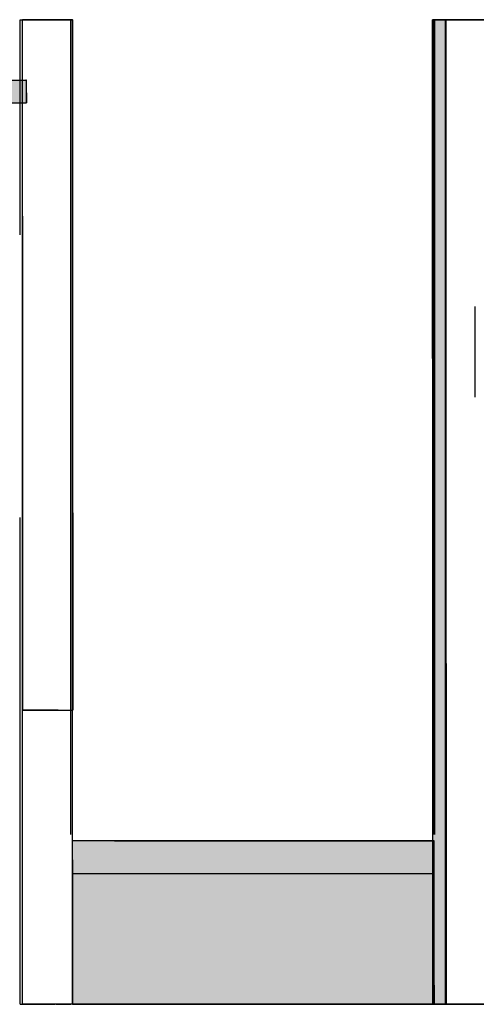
# Model space of a CAD drawing. Header units: millimetres. Extents: x -8253 to 34045, y -61360 to 6071.
# Tile 49 of 67: x 8453 to 10473, y -21300 to -16950. Entities that reach past the tile are written whole.
import ezdxf

# ---------------------------------------------------------------- set-up
doc = ezdxf.new("R2010")
doc.units = ezdxf.units.MM
for name, color, linetype in [('S-TAGLIO-CS', 9, 'Continuous'), ('S-TAGLIO-MURO', 7, 'Continuous'), ('S-TAGLIO-SCALA', 8, 'Continuous'), ('S-VISTA', 8, 'Continuous')]:
    doc.layers.add(name, color=color, linetype=linetype)

msp = doc.modelspace()

# ---------------------------------------------------------------- hatches: boundary and pattern name
at = {"layer": 'S-TAGLIO-CS'}
msp.add_hatch(color=9, dxfattribs=at).paths.add_polyline_path([(7986, -17316), (7704, -17316), (7704, -17276), (7704, -17216), (7714, -17216), (7784, -17216), (7792, -17216), (7804, -17216), (7922, -17216), (7942, -17216), (8288, -17216), (8480, -17216), (8484, -17216), (8484, -17272), (8484, -17316), (8480, -17316), (8288, -17316), (7986, -17316)])
at = {"layer": 'S-TAGLIO-MURO'}
msp.add_hatch(color=7, dxfattribs=at).paths.add_polyline_path([(10306, -21300), (10278, -21300), (10278, -18446), (10278, -16950), (10306, -16950), (10340, -16950), (10340, -19794), (10340, -21300), (10306, -21300)])
at = {"layer": 'S-TAGLIO-SCALA'}
msp.add_hatch(color=8, dxfattribs=at).paths.add_polyline_path([(10100, -21300), (8686, -21300), (8686, -20662), (8686, -20578), (8872, -20578), (10286, -20578), (10286, -21216), (10286, -21300), (10100, -21300)])

# ---------------------------------------------------------------- linework, layer by layer
at = {"layer": 'S-TAGLIO-CS'}
for p, q in [((8288, -17217), (8480.1, -17217)), ((8483, -17217), (8480.1, -17217)), ((8483, -17272.4), (8483, -17217)), ((8483, -17272.4), (8483, -17317)), ((8288, -17317), (8480.1, -17317)), ((8480.1, -17317), (8483, -17317))]:
    msp.add_line(p, q, dxfattribs=at)
at = {"layer": 'S-TAGLIO-MURO'}
for p, q in [((8483.1, -16950), (8465, -16950)), ((8465, -17817.5), (8465, -16950)), ((8483.1, -16950), (8642.4, -16950)), ((8642.4, -16950), (8643.8, -16950)), ((8643.8, -16950), (8672.6, -16950)), ((8673.1, -16950), (8688.6, -16950)), ((8688.6, -19128.1), (8688.6, -16950)), ((10306.4, -16950), (10278.8, -16950)), ((10278.8, -18446.2), (10278.8, -16950)), ((10306.4, -16950), (10339.8, -16950)), ((10339.8, -19794.5), (10339.8, -16950)), ((8465, -17817.5), (8465, -20000)), ((10278.8, -18446.2), (10278.8, -21300)), ((8688.6, -19128.1), (8688.6, -20000)), ((10339.8, -19794.5), (10339.8, -21300)), ((8622.8, -20000), (8465, -20000)), ((8622.8, -20000), (8642.4, -20000)), ((8642.4, -20000), (8643.8, -20000)), ((8643.8, -20000), (8672.6, -20000)), ((8673.1, -20000), (8688.6, -20000)), ((10278.8, -21300), (10306.4, -21300)), ((10306.4, -21300), (10339.8, -21300))]:
    msp.add_line(p, q, dxfattribs=at)
at = {"layer": 'S-TAGLIO-SCALA'}
for p, q in [((8872.7, -20578), (8686, -20578)), ((8686, -20662.3), (8686, -20578)), ((8872.7, -20578), (10286, -20578)), ((10286, -21215.7), (10286, -20578)), ((8686, -20662.3), (8686, -21300)), ((10286, -21215.7), (10286, -21300)), ((10099.3, -21300), (8686, -21300)), ((10099.3, -21300), (10286, -21300))]:
    msp.add_line(p, q, dxfattribs=at)
at = {"layer": 'S-VISTA'}
for p, q in [((8455, -16950), (8610, -16950)), ((8455, -17900), (8455, -16950)), ((8686, -16950), (8465, -16950)), ((8465, -21300), (8465, -16950)), ((8465, -16950), (8686, -16950)), ((8465, -20000), (8465, -16950)), ((8615, -16950), (8680, -16950)), ((8680, -20550), (8680, -16950)), ((8686, -21300), (8686, -16950)), ((8686, -20000), (8686, -16950)), ((10285, -16950), (10560, -16950)), ((10285, -20550), (10285, -16950)), ((10286, -16950), (10337, -16950)), ((10286, -20550), (10286, -16950)), ((10630, -16950), (10290, -16950)), ((10290, -20550), (10290, -16950)), ((10337, -21300), (10337, -16950)), ((8483, -17317), (8483, -17217)), ((8483, -17317), (8483, -17217)), ((10468, -18617), (10468, -18217)), ((10468, -18617), (10468, -18217)), ((8455, -21300), (8455, -19150)), ((8465, -20000), (8686, -20000)), ((8455, -21300), (8455, -20050)), ((10286, -20578), (8686, -20578)), ((8686, -21300), (8686, -20578)), ((10286, -21300), (10286, -20578)), ((8686, -20722), (10286, -20722)), ((8686, -21300), (8686, -20722)), ((8686, -21300), (8686, -20722)), ((10286, -21300), (10286, -20722)), ((8686, -21300), (8686, -20867)), ((8686, -21300), (8686, -20867)), ((8686, -21300), (8686, -21011)), ((8686, -21300), (8686, -21011)), ((8686, -21300), (8686, -21156)), ((8455, -21300), (8610, -21300)), ((8686, -21300), (8465, -21300)), ((8615, -21300), (8680, -21300)), ((8686, -21300), (10286, -21300)), ((10286, -21300), (8686, -21300)), ((8686, -21300), (10286, -21300)), ((10286, -21300), (8686, -21300)), ((8686, -21300), (10286, -21300)), ((10286, -21300), (8686, -21300)), ((8686, -21300), (10286, -21300)), ((10286, -21300), (8686, -21300)), ((10286, -21300), (8686, -21300)), ((10285, -21300), (10560, -21300)), ((10286, -21300), (10337, -21300)), ((10573.3, -21300), (10290, -21300))]:
    msp.add_line(p, q, dxfattribs=at)

doc.saveas('drawing.dxf')
